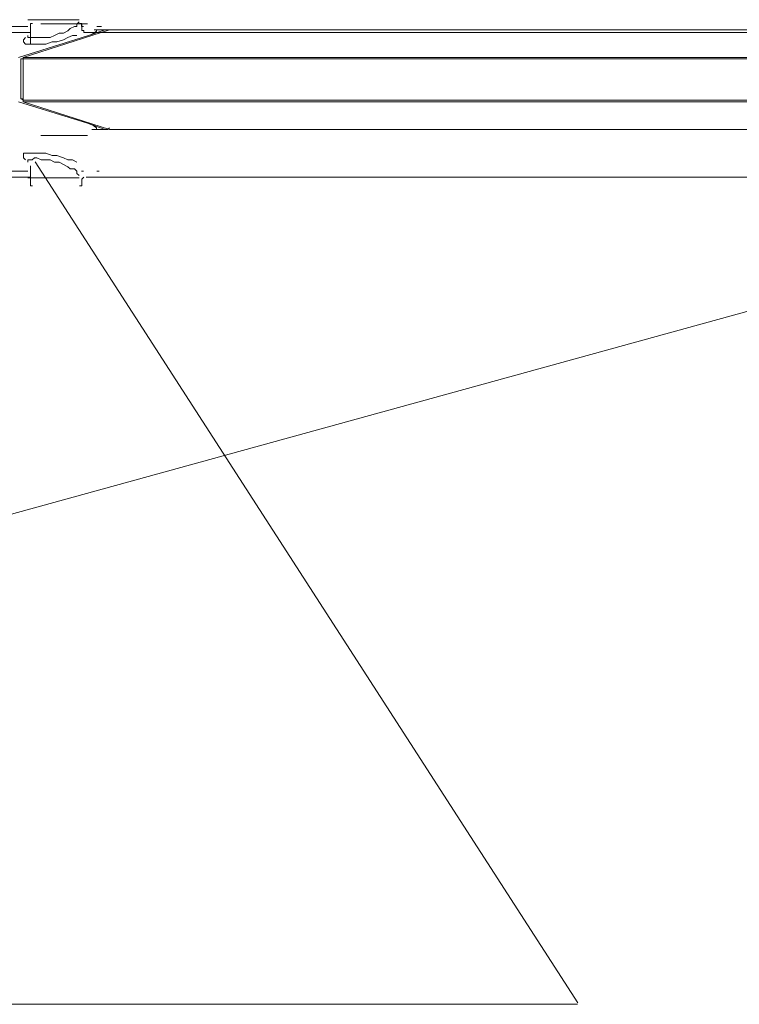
# Model space of a CAD drawing. Extents: x 44 to 177, y -263 to -14.
# Tile 62 of 256: x 97.67 to 103.79, y -189.9 to -181.54. Entities that reach past the tile are written whole.
import ezdxf

# ---------------------------------------------------------------- set-up
doc = ezdxf.new("R2010")
doc.units = 0
doc.header["$MEASUREMENT"] = 0
doc.layers.add('Livello 1', color=7, linetype='Continuous', lineweight=0)

# ---------------------------------------------------------------- blocks, each defined once
blk = doc.blocks.new('Block_0')
at = {"layer": 'Livello 1', "color": 250, "lineweight": 9, "true_color": 0x333333}
for points in [[(97.7422, -181.5923), (97.7422, -181.5923), (97.3452, -181.5923), (97.3452, -181.5923)], [(97.7642, -181.5879), (97.7642, -181.5879), (97.7642, -181.7199), (97.7642, -181.7199)], [(98.2162, -181.5923), (98.2162, -181.5923), (98.1972, -181.5923), (98.1972, -181.5923)], [(98.2002, -181.6069), (98.2002, -181.6069), (98.2002, -181.5879), (98.2002, -181.5879)], [(98.3672, -181.5923), (98.3672, -181.5923), (98.3292, -181.5923), (98.3292, -181.5923)], [(97.7642, -181.6449), (97.7642, -181.6449), (97.3662, -181.6449), (97.3662, -181.6449)], [(98.2486, -181.6732), (98.2486, -181.6732), (97.6636, -181.8552), (97.6636, -181.8552)], [(97.7016, -181.8552), (97.7016, -181.8552), (98.4376, -181.6212), (98.4376, -181.6212)], [(98.2572, -181.6449), (98.2572, -181.6449), (98.2382, -181.6449), (98.2382, -181.6449)], [(98.3996, -181.6212), (98.3996, -181.6212), (98.2486, -181.6732), (98.2486, -181.6732)], [(98.3522, -181.6449), (98.3522, -181.6449), (98.2572, -181.6449), (98.2572, -181.6449)], [(98.3246, -181.6212), (98.3246, -181.6212), (98.3056, -181.6212), (98.3056, -181.6212)], [(98.3996, -181.6212), (98.3996, -181.6212), (98.3246, -181.6212), (98.3246, -181.6212)], [(98.4376, -181.6212), (98.4376, -181.6212), (98.4186, -181.6212), (98.4186, -181.6212)], [(97.7016, -181.8682), (97.7016, -181.8682), (97.6826, -181.8682), (97.6826, -181.8682)], [(97.6826, -181.8682), (97.6826, -181.8682), (97.7016, -181.8682), (97.7016, -181.8682)], [(97.6826, -181.8682), (97.6826, -181.8682), (97.6826, -182.2072), (97.6826, -182.2072)], [(97.7016, -182.2202), (97.7016, -182.2202), (97.7016, -181.8682), (97.7016, -181.8682)], [(97.6636, -182.2332), (97.6636, -182.2332), (98.2486, -182.4152), (98.2486, -182.4152)], [(97.6826, -182.2072), (97.6826, -182.2072), (97.7016, -182.2202), (97.7016, -182.2202)], [(97.6826, -182.2072), (97.6826, -182.2072), (97.7016, -182.2072), (97.7016, -182.2072)], [(98.4376, -182.4672), (98.4376, -182.4672), (97.7016, -182.2332), (97.7016, -182.2332)], [(98.2486, -182.4152), (98.2486, -182.4152), (98.3996, -182.4672), (98.3996, -182.4672)], [(98.2866, -182.4672), (98.2866, -182.4672), (98.3056, -182.4672), (98.3056, -182.4672)], [(98.3056, -182.4672), (98.3056, -182.4672), (98.3246, -182.4672), (98.3246, -182.4672)], [(98.3246, -182.4672), (98.3246, -182.4672), (98.3996, -182.4672), (98.3996, -182.4672)], [(98.4186, -182.4672), (98.4186, -182.4672), (98.4376, -182.4542), (98.4376, -182.4542)], [(108.8043, -182.6491), (108.8043, -182.6491), (82.6053, -189.8681), (82.6053, -189.8681)], [(97.8053, -182.7441), (97.8053, -182.7441), (102.4163, -189.8871), (102.4163, -189.8871)], [(97.3452, -182.8223), (97.3452, -182.8223), (97.7422, -182.8223), (97.7422, -182.8223)], [(97.7642, -182.7959), (97.7642, -182.7959), (97.7642, -182.9289), (97.7642, -182.9289)], [(98.3292, -182.8223), (98.3292, -182.8223), (98.3482, -182.8223), (98.3482, -182.8223)], [(97.3662, -182.8719), (97.3662, -182.8719), (97.7642, -182.8719), (97.7642, -182.8719)], [(98.2002, -182.9289), (98.2002, -182.9289), (98.2002, -182.9099), (98.2002, -182.9099)], [(98.2382, -182.8719), (98.2382, -182.8719), (98.2572, -182.8719), (98.2572, -182.8719)], [(98.2572, -182.8719), (98.2572, -182.8719), (98.3522, -182.8719), (98.3522, -182.8719)]]:
    blk.add_open_spline(points, degree=3, dxfattribs=at)
for points, knots in [([(98.1782, -181.5353), (98.1782, -181.5353), (98.1592, -181.5353), (98.1592, -181.5353), (98.1592, -181.5353), (98.1212, -181.5353), (98.1212, -181.5353), (98.1212, -181.5353), (98.0452, -181.5353), (98.0452, -181.5353), (98.0452, -181.5353), (97.9692, -181.5353), (97.9692, -181.5353), (97.9692, -181.5353), (97.8752, -181.5353), (97.8752, -181.5353), (97.8752, -181.5353), (97.8182, -181.5353), (97.8182, -181.5353), (97.8182, -181.5353), (97.7612, -181.5353), (97.7612, -181.5353), (97.7612, -181.5353), (97.7422, -181.5353), (97.7422, -181.5353)], [0, 0, 0, 0, 1, 1, 1, 2, 2, 2, 3, 3, 3, 4, 4, 4, 5, 5, 5, 6, 6, 6, 7, 7, 7, 8, 8, 8, 8]), ([(97.7422, -181.6683), (97.7422, -181.6683), (97.7422, -181.6683), (97.7422, -181.6683), (97.7422, -181.6683), (97.7422, -181.6863), (97.7422, -181.6863), (97.7422, -181.6863), (97.7612, -181.6863), (97.7612, -181.6863), (97.7612, -181.6863), (97.7802, -181.6863), (97.7802, -181.6863), (97.7802, -181.6863), (97.7992, -181.6863), (97.7992, -181.6863), (97.7992, -181.6863), (97.8182, -181.6863), (97.8182, -181.6863), (97.8182, -181.6863), (97.8562, -181.6863), (97.8562, -181.6863), (97.8562, -181.6863), (97.8942, -181.6863), (97.8942, -181.6863), (97.8942, -181.6863), (97.9322, -181.6863), (97.9322, -181.6863), (97.9322, -181.6863), (97.9692, -181.6683), (97.9692, -181.6683), (97.9692, -181.6683), (98.0072, -181.6493), (98.0072, -181.6493), (98.0072, -181.6493), (98.0452, -181.6493), (98.0452, -181.6493), (98.0452, -181.6493), (98.0832, -181.6303), (98.0832, -181.6303), (98.0832, -181.6303), (98.1022, -181.6113), (98.1022, -181.6113), (98.1022, -181.6113), (98.1402, -181.5923), (98.1402, -181.5923), (98.1402, -181.5923), (98.1592, -181.5923), (98.1592, -181.5923), (98.1592, -181.5923), (98.1592, -181.5733), (98.1592, -181.5733), (98.1592, -181.5733), (98.1782, -181.5543), (98.1782, -181.5543)], [0, 0, 0, 0, 1, 1, 1, 2, 2, 2, 3, 3, 3, 4, 4, 4, 5, 5, 5, 6, 6, 6, 7, 7, 7, 8, 8, 8, 9, 9, 9, 10, 10, 10, 11, 11, 11, 12, 12, 12, 13, 13, 13, 14, 14, 14, 15, 15, 15, 16, 16, 16, 17, 17, 17, 18, 18, 18, 18]), ([(97.7832, -181.5689), (97.7832, -181.5689), (97.7832, -181.5689), (97.7832, -181.5689), (97.7832, -181.5689), (97.7642, -181.5689), (97.7642, -181.5689), (97.7642, -181.5689), (97.7642, -181.5879), (97.7642, -181.5879)], [0, 0, 0, 0, 1, 1, 1, 2, 2, 2, 3, 3, 3, 3]), ([(97.8526, -181.5692), (97.8526, -181.5692), (97.8526, -181.5692), (97.8526, -181.5692), (97.8526, -181.5692), (97.8716, -181.5692), (97.8716, -181.5692), (97.8716, -181.5692), (97.9096, -181.5692), (97.9096, -181.5692), (97.9096, -181.5692), (97.9846, -181.5692), (97.9846, -181.5692), (97.9846, -181.5692), (98.0606, -181.5692), (98.0606, -181.5692), (98.0606, -181.5692), (98.1356, -181.5692), (98.1356, -181.5692), (98.1356, -181.5692), (98.1926, -181.5692), (98.1926, -181.5692), (98.1926, -181.5692), (98.2306, -181.5692), (98.2306, -181.5692), (98.2306, -181.5692), (98.2486, -181.5692), (98.2486, -181.5692)], [0, 0, 0, 0, 1, 1, 1, 2, 2, 2, 3, 3, 3, 4, 4, 4, 5, 5, 5, 6, 6, 6, 7, 7, 7, 8, 8, 8, 9, 9, 9, 9]), ([(98.2002, -181.5879), (98.2002, -181.5879), (98.2002, -181.5689), (98.2002, -181.5689), (98.2002, -181.5689), (98.1812, -181.5689), (98.1812, -181.5689)], [0, 0, 0, 0, 1, 1, 1, 2, 2, 2, 2]), ([(98.1972, -181.5733), (98.1972, -181.5733), (98.1972, -181.5923), (98.1972, -181.5923), (98.1972, -181.5923), (98.2162, -181.5923), (98.2162, -181.5923)], [0, 0, 0, 0, 1, 1, 1, 2, 2, 2, 2]), ([(98.2192, -181.6259), (98.2192, -181.6259), (98.2002, -181.6259), (98.2002, -181.6259), (98.2002, -181.6259), (98.2002, -181.6069), (98.2002, -181.6069)], [0, 0, 0, 0, 1, 1, 1, 2, 2, 2, 2]), ([(98.1592, -181.6683), (98.1592, -181.6683), (98.1212, -181.6683), (98.1212, -181.6683), (98.1212, -181.6683), (98.0832, -181.6863), (98.0832, -181.6863), (98.0832, -181.6863), (98.0452, -181.7053), (98.0452, -181.7053), (98.0452, -181.7053), (97.9882, -181.7243), (97.9882, -181.7243), (97.9882, -181.7243), (97.9502, -181.7243), (97.9502, -181.7243), (97.9502, -181.7243), (97.8942, -181.7433), (97.8942, -181.7433), (97.8942, -181.7433), (97.8562, -181.7433), (97.8562, -181.7433), (97.8562, -181.7433), (97.8182, -181.7433), (97.8182, -181.7433), (97.8182, -181.7433), (97.7802, -181.7433), (97.7802, -181.7433), (97.7802, -181.7433), (97.7422, -181.7433), (97.7422, -181.7433), (97.7422, -181.7433), (97.7232, -181.7433), (97.7232, -181.7433), (97.7232, -181.7433), (97.7042, -181.7243), (97.7042, -181.7243), (97.7042, -181.7243), (97.7042, -181.7053), (97.7042, -181.7053), (97.7042, -181.7053), (97.7232, -181.6863), (97.7232, -181.6863)], [0, 0, 0, 0, 1, 1, 1, 2, 2, 2, 3, 3, 3, 4, 4, 4, 5, 5, 5, 6, 6, 6, 7, 7, 7, 8, 8, 8, 9, 9, 9, 10, 10, 10, 11, 11, 11, 12, 12, 12, 13, 13, 13, 14, 14, 14, 14]), ([(98.2192, -181.6449), (98.2192, -181.6449), (98.2192, -181.6449), (98.2192, -181.6449), (98.2192, -181.6449), (98.2192, -181.6259), (98.2192, -181.6259)], [0, 0, 0, 0, 1, 1, 1, 2, 2, 2, 2]), ([(98.2382, -181.6449), (98.2382, -181.6449), (98.2382, -181.6449), (98.2382, -181.6449), (98.2382, -181.6449), (98.2192, -181.6449), (98.2192, -181.6449)], [0, 0, 0, 0, 1, 1, 1, 2, 2, 2, 2]), ([(98.3246, -181.6212), (98.3246, -181.6212), (98.3246, -181.6212), (98.3246, -181.6212), (98.3246, -181.6212), (98.3246, -181.6342), (98.3246, -181.6342), (98.3246, -181.6342), (98.3056, -181.6472), (98.3056, -181.6472), (98.3056, -181.6472), (98.2866, -181.6602), (98.2866, -181.6602), (98.2866, -181.6602), (98.2486, -181.6732), (98.2486, -181.6732)], [0, 0, 0, 0, 1, 1, 1, 2, 2, 2, 3, 3, 3, 4, 4, 4, 5, 5, 5, 5]), ([(108.7572, -181.6449), (108.7572, -181.6449), (107.8102, -181.6449), (107.8102, -181.6449), (107.8102, -181.6449), (106.8622, -181.6449), (106.8622, -181.6449), (106.8622, -181.6449), (105.9332, -181.6449), (105.9332, -181.6449), (105.9332, -181.6449), (105.0432, -181.6449), (105.0432, -181.6449), (105.0432, -181.6449), (104.1332, -181.6449), (104.1332, -181.6449), (104.1332, -181.6449), (103.2612, -181.6449), (103.2612, -181.6449), (103.2612, -181.6449), (102.4082, -181.6449), (102.4082, -181.6449), (102.4082, -181.6449), (101.5742, -181.6449), (101.5742, -181.6449), (101.5742, -181.6449), (100.7592, -181.6449), (100.7592, -181.6449), (100.7592, -181.6449), (99.9822, -181.6449), (99.9822, -181.6449), (99.9822, -181.6449), (99.2052, -181.6449), (99.2052, -181.6449), (99.2052, -181.6449), (98.4662, -181.6449), (98.4662, -181.6449), (98.4662, -181.6449), (98.3522, -181.6449), (98.3522, -181.6449)], [0, 0, 0, 0, 1, 1, 1, 2, 2, 2, 3, 3, 3, 4, 4, 4, 5, 5, 5, 6, 6, 6, 7, 7, 7, 8, 8, 8, 9, 9, 9, 10, 10, 10, 11, 11, 11, 12, 12, 12, 13, 13, 13, 13]), ([(98.4186, -181.6212), (98.4186, -181.6212), (98.4186, -181.6212), (98.4186, -181.6212), (98.4186, -181.6212), (98.3996, -181.6212), (98.3996, -181.6212)], [0, 0, 0, 0, 1, 1, 1, 2, 2, 2, 2]), ([(133.6286, -181.6212), (133.6286, -181.6212), (132.8926, -181.6212), (132.8926, -181.6212), (132.8926, -181.6212), (132.1376, -181.6212), (132.1376, -181.6212), (132.1376, -181.6212), (131.3446, -181.6212), (131.3446, -181.6212), (131.3446, -181.6212), (130.5326, -181.6212), (130.5326, -181.6212), (130.5326, -181.6212), (129.7206, -181.6212), (129.7206, -181.6212), (129.7206, -181.6212), (128.8526, -181.6212), (128.8526, -181.6212), (128.8526, -181.6212), (127.9836, -181.6212), (127.9836, -181.6212), (127.9836, -181.6212), (127.0966, -181.6212), (127.0966, -181.6212), (127.0966, -181.6212), (126.1906, -181.6212), (126.1906, -181.6212), (126.1906, -181.6212), (125.2846, -181.6212), (125.2846, -181.6212), (125.2846, -181.6212), (124.3406, -181.6212), (124.3406, -181.6212), (124.3406, -181.6212), (123.3966, -181.6212), (123.3966, -181.6212), (123.3966, -181.6212), (122.4336, -181.6212), (122.4336, -181.6212), (122.4336, -181.6212), (121.4706, -181.6212), (121.4706, -181.6212), (121.4706, -181.6212), (120.4886, -181.6212), (120.4886, -181.6212), (120.4886, -181.6212), (119.5066, -181.6212), (119.5066, -181.6212), (119.5066, -181.6212), (118.5256, -181.6212), (118.5256, -181.6212), (118.5256, -181.6212), (117.5246, -181.6212), (117.5246, -181.6212), (117.5246, -181.6212), (116.5426, -181.6212), (116.5426, -181.6212), (116.5426, -181.6212), (115.5426, -181.6212), (115.5426, -181.6212), (115.5426, -181.6212), (114.5416, -181.6212), (114.5416, -181.6212), (114.5416, -181.6212), (113.5606, -181.6212), (113.5606, -181.6212), (113.5606, -181.6212), (112.5596, -181.6212), (112.5596, -181.6212), (112.5596, -181.6212), (111.5776, -181.6212), (111.5776, -181.6212), (111.5776, -181.6212), (110.6146, -181.6212), (110.6146, -181.6212), (110.6146, -181.6212), (109.6336, -181.6212), (109.6336, -181.6212), (109.6336, -181.6212), (108.6896, -181.6212), (108.6896, -181.6212), (108.6896, -181.6212), (107.7266, -181.6212), (107.7266, -181.6212), (107.7266, -181.6212), (106.8016, -181.6212), (106.8016, -181.6212), (106.8016, -181.6212), (105.8766, -181.6212), (105.8766, -181.6212), (105.8766, -181.6212), (104.9696, -181.6212), (104.9696, -181.6212), (104.9696, -181.6212), (104.0826, -181.6212), (104.0826, -181.6212), (104.0826, -181.6212), (103.2146, -181.6212), (103.2146, -181.6212), (103.2146, -181.6212), (102.3646, -181.6212), (102.3646, -181.6212), (102.3646, -181.6212), (101.5336, -181.6212), (101.5336, -181.6212), (101.5336, -181.6212), (100.7226, -181.6212), (100.7226, -181.6212), (100.7226, -181.6212), (99.9486, -181.6212), (99.9486, -181.6212), (99.9486, -181.6212), (99.1746, -181.6212), (99.1746, -181.6212), (99.1746, -181.6212), (98.4376, -181.6212), (98.4376, -181.6212)], [0, 0, 0, 0, 1, 1, 1, 2, 2, 2, 3, 3, 3, 4, 4, 4, 5, 5, 5, 6, 6, 6, 7, 7, 7, 8, 8, 8, 9, 9, 9, 10, 10, 10, 11, 11, 11, 12, 12, 12, 13, 13, 13, 14, 14, 14, 15, 15, 15, 16, 16, 16, 17, 17, 17, 18, 18, 18, 19, 19, 19, 20, 20, 20, 21, 21, 21, 22, 22, 22, 23, 23, 23, 24, 24, 24, 25, 25, 25, 26, 26, 26, 27, 27, 27, 28, 28, 28, 29, 29, 29, 30, 30, 30, 31, 31, 31, 32, 32, 32, 33, 33, 33, 34, 34, 34, 35, 35, 35, 36, 36, 36, 37, 37, 37, 38, 38, 38, 39, 39, 39, 39]), ([(98.4566, -181.6212), (98.4566, -181.6212), (99.1926, -181.6212), (99.1926, -181.6212), (99.1926, -181.6212), (99.9486, -181.6212), (99.9486, -181.6212), (99.9486, -181.6212), (100.7406, -181.6212), (100.7406, -181.6212), (100.7406, -181.6212), (101.5336, -181.6212), (101.5336, -181.6212), (101.5336, -181.6212), (102.3646, -181.6212), (102.3646, -181.6212), (102.3646, -181.6212), (103.2146, -181.6212), (103.2146, -181.6212), (103.2146, -181.6212), (104.0826, -181.6212), (104.0826, -181.6212), (104.0826, -181.6212), (104.9696, -181.6212), (104.9696, -181.6212), (104.9696, -181.6212), (105.8766, -181.6212), (105.8766, -181.6212), (105.8766, -181.6212), (106.8016, -181.6212), (106.8016, -181.6212), (106.8016, -181.6212), (107.7456, -181.6212), (107.7456, -181.6212), (107.7456, -181.6212), (108.6896, -181.6212), (108.6896, -181.6212), (108.6896, -181.6212), (109.6336, -181.6212), (109.6336, -181.6212), (109.6336, -181.6212), (110.6146, -181.6212), (110.6146, -181.6212), (110.6146, -181.6212), (111.5776, -181.6212), (111.5776, -181.6212), (111.5776, -181.6212), (112.5596, -181.6212), (112.5596, -181.6212), (112.5596, -181.6212), (113.5606, -181.6212), (113.5606, -181.6212), (113.5606, -181.6212), (114.5416, -181.6212), (114.5416, -181.6212), (114.5416, -181.6212), (115.5426, -181.6212), (115.5426, -181.6212), (115.5426, -181.6212), (116.5426, -181.6212), (116.5426, -181.6212), (116.5426, -181.6212), (117.5246, -181.6212), (117.5246, -181.6212), (117.5246, -181.6212), (118.5256, -181.6212), (118.5256, -181.6212), (118.5256, -181.6212), (119.5066, -181.6212), (119.5066, -181.6212), (119.5066, -181.6212), (120.4886, -181.6212), (120.4886, -181.6212), (120.4886, -181.6212), (121.4706, -181.6212), (121.4706, -181.6212), (121.4706, -181.6212), (122.4336, -181.6212), (122.4336, -181.6212), (122.4336, -181.6212), (123.3966, -181.6212), (123.3966, -181.6212), (123.3966, -181.6212), (124.3406, -181.6212), (124.3406, -181.6212), (124.3406, -181.6212), (125.2656, -181.6212), (125.2656, -181.6212), (125.2656, -181.6212), (126.1906, -181.6212), (126.1906, -181.6212), (126.1906, -181.6212), (127.0966, -181.6212), (127.0966, -181.6212), (127.0966, -181.6212), (127.9836, -181.6212), (127.9836, -181.6212), (127.9836, -181.6212), (128.8526, -181.6212), (128.8526, -181.6212), (128.8526, -181.6212), (129.7016, -181.6212), (129.7016, -181.6212), (129.7016, -181.6212), (130.5326, -181.6212), (130.5326, -181.6212), (130.5326, -181.6212), (131.3446, -181.6212), (131.3446, -181.6212), (131.3446, -181.6212), (132.1186, -181.6212), (132.1186, -181.6212), (132.1186, -181.6212), (132.8926, -181.6212), (132.8926, -181.6212), (132.8926, -181.6212), (133.6286, -181.6212), (133.6286, -181.6212)], [0, 0, 0, 0, 1, 1, 1, 2, 2, 2, 3, 3, 3, 4, 4, 4, 5, 5, 5, 6, 6, 6, 7, 7, 7, 8, 8, 8, 9, 9, 9, 10, 10, 10, 11, 11, 11, 12, 12, 12, 13, 13, 13, 14, 14, 14, 15, 15, 15, 16, 16, 16, 17, 17, 17, 18, 18, 18, 19, 19, 19, 20, 20, 20, 21, 21, 21, 22, 22, 22, 23, 23, 23, 24, 24, 24, 25, 25, 25, 26, 26, 26, 27, 27, 27, 28, 28, 28, 29, 29, 29, 30, 30, 30, 31, 31, 31, 32, 32, 32, 33, 33, 33, 34, 34, 34, 35, 35, 35, 36, 36, 36, 37, 37, 37, 38, 38, 38, 39, 39, 39, 39]), ([(97.7642, -181.7199), (97.7642, -181.7199), (97.7642, -181.7199), (97.7642, -181.7199), (97.7642, -181.7199), (97.7642, -181.7389), (97.7642, -181.7389)], [0, 0, 0, 0, 1, 1, 1, 2, 2, 2, 2]), ([(97.7016, -181.8552), (97.7016, -181.8552), (98.4566, -181.8552), (98.4566, -181.8552), (98.4566, -181.8552), (99.2116, -181.8552), (99.2116, -181.8552), (99.2116, -181.8552), (100.0236, -181.8552), (100.0236, -181.8552), (100.0236, -181.8552), (100.8356, -181.8552), (100.8356, -181.8552), (100.8356, -181.8552), (101.6846, -181.8552), (101.6846, -181.8552), (101.6846, -181.8552), (102.5346, -181.8552), (102.5346, -181.8552), (102.5346, -181.8552), (103.4216, -181.8552), (103.4216, -181.8552), (103.4216, -181.8552), (104.3286, -181.8552), (104.3286, -181.8552), (104.3286, -181.8552), (105.2346, -181.8552), (105.2346, -181.8552), (105.2346, -181.8552), (106.1596, -181.8552), (106.1596, -181.8552), (106.1596, -181.8552), (107.1226, -181.8552), (107.1226, -181.8552), (107.1226, -181.8552), (108.0666, -181.8552), (108.0666, -181.8552), (108.0666, -181.8552), (109.0476, -181.8552), (109.0476, -181.8552), (109.0476, -181.8552), (110.0296, -181.8552), (110.0296, -181.8552), (110.0296, -181.8552), (111.0116, -181.8552), (111.0116, -181.8552), (111.0116, -181.8552), (112.0116, -181.8552), (112.0116, -181.8552), (112.0116, -181.8552), (113.0126, -181.8552), (113.0126, -181.8552), (113.0126, -181.8552), (114.0136, -181.8552), (114.0136, -181.8552), (114.0136, -181.8552), (115.0326, -181.8552), (115.0326, -181.8552), (115.0326, -181.8552), (116.0336, -181.8552), (116.0336, -181.8552), (116.0336, -181.8552), (117.0526, -181.8552), (117.0526, -181.8552), (117.0526, -181.8552), (118.0536, -181.8552), (118.0536, -181.8552), (118.0536, -181.8552), (119.0726, -181.8552), (119.0726, -181.8552), (119.0726, -181.8552), (120.0736, -181.8552), (120.0736, -181.8552), (120.0736, -181.8552), (121.0556, -181.8552), (121.0556, -181.8552), (121.0556, -181.8552), (122.0556, -181.8552), (122.0556, -181.8552), (122.0556, -181.8552), (123.0376, -181.8552), (123.0376, -181.8552), (123.0376, -181.8552), (124.0006, -181.8552), (124.0006, -181.8552), (124.0006, -181.8552), (124.9636, -181.8552), (124.9636, -181.8552), (124.9636, -181.8552), (125.9076, -181.8552), (125.9076, -181.8552), (125.9076, -181.8552), (126.8326, -181.8552), (126.8326, -181.8552), (126.8326, -181.8552), (127.7576, -181.8552), (127.7576, -181.8552), (127.7576, -181.8552), (128.6636, -181.8552), (128.6636, -181.8552), (128.6636, -181.8552), (129.5316, -181.8552), (129.5316, -181.8552), (129.5316, -181.8552), (130.4006, -181.8552), (130.4006, -181.8552), (130.4006, -181.8552), (131.2316, -181.8552), (131.2316, -181.8552), (131.2316, -181.8552), (132.0616, -181.8552), (132.0616, -181.8552), (132.0616, -181.8552), (132.8546, -181.8552), (132.8546, -181.8552), (132.8546, -181.8552), (133.6286, -181.8552), (133.6286, -181.8552), (133.6286, -181.8552), (134.3656, -181.8552), (134.3656, -181.8552)], [0, 0, 0, 0, 1, 1, 1, 2, 2, 2, 3, 3, 3, 4, 4, 4, 5, 5, 5, 6, 6, 6, 7, 7, 7, 8, 8, 8, 9, 9, 9, 10, 10, 10, 11, 11, 11, 12, 12, 12, 13, 13, 13, 14, 14, 14, 15, 15, 15, 16, 16, 16, 17, 17, 17, 18, 18, 18, 19, 19, 19, 20, 20, 20, 21, 21, 21, 22, 22, 22, 23, 23, 23, 24, 24, 24, 25, 25, 25, 26, 26, 26, 27, 27, 27, 28, 28, 28, 29, 29, 29, 30, 30, 30, 31, 31, 31, 32, 32, 32, 33, 33, 33, 34, 34, 34, 35, 35, 35, 36, 36, 36, 37, 37, 37, 38, 38, 38, 39, 39, 39, 40, 40, 40, 40]), ([(97.7016, -181.8682), (97.7016, -181.8682), (97.7016, -181.8682), (97.7016, -181.8682), (97.7016, -181.8682), (97.7016, -181.8552), (97.7016, -181.8552)], [0, 0, 0, 0, 1, 1, 1, 2, 2, 2, 2]), ([(134.3836, -181.8682), (134.3836, -181.8682), (133.6286, -181.8682), (133.6286, -181.8682), (133.6286, -181.8682), (132.8546, -181.8682), (132.8546, -181.8682), (132.8546, -181.8682), (132.0616, -181.8682), (132.0616, -181.8682), (132.0616, -181.8682), (131.2496, -181.8682), (131.2496, -181.8682), (131.2496, -181.8682), (130.4006, -181.8682), (130.4006, -181.8682), (130.4006, -181.8682), (129.5506, -181.8682), (129.5506, -181.8682), (129.5506, -181.8682), (128.6636, -181.8682), (128.6636, -181.8682), (128.6636, -181.8682), (127.7576, -181.8682), (127.7576, -181.8682), (127.7576, -181.8682), (126.8516, -181.8682), (126.8516, -181.8682), (126.8516, -181.8682), (125.9076, -181.8682), (125.9076, -181.8682), (125.9076, -181.8682), (124.9636, -181.8682), (124.9636, -181.8682), (124.9636, -181.8682), (124.0006, -181.8682), (124.0006, -181.8682), (124.0006, -181.8682), (123.0376, -181.8682), (123.0376, -181.8682), (123.0376, -181.8682), (122.0556, -181.8682), (122.0556, -181.8682), (122.0556, -181.8682), (121.0736, -181.8682), (121.0736, -181.8682), (121.0736, -181.8682), (120.0736, -181.8682), (120.0736, -181.8682), (120.0736, -181.8682), (119.0726, -181.8682), (119.0726, -181.8682), (119.0726, -181.8682), (118.0536, -181.8682), (118.0536, -181.8682), (118.0536, -181.8682), (117.0526, -181.8682), (117.0526, -181.8682), (117.0526, -181.8682), (116.0336, -181.8682), (116.0336, -181.8682), (116.0336, -181.8682), (115.0326, -181.8682), (115.0326, -181.8682), (115.0326, -181.8682), (114.0136, -181.8682), (114.0136, -181.8682), (114.0136, -181.8682), (113.0126, -181.8682), (113.0126, -181.8682), (113.0126, -181.8682), (112.0116, -181.8682), (112.0116, -181.8682), (112.0116, -181.8682), (111.0116, -181.8682), (111.0116, -181.8682), (111.0116, -181.8682), (110.0106, -181.8682), (110.0106, -181.8682), (110.0106, -181.8682), (109.0476, -181.8682), (109.0476, -181.8682), (109.0476, -181.8682), (108.0666, -181.8682), (108.0666, -181.8682), (108.0666, -181.8682), (107.1036, -181.8682), (107.1036, -181.8682), (107.1036, -181.8682), (106.1596, -181.8682), (106.1596, -181.8682), (106.1596, -181.8682), (105.2346, -181.8682), (105.2346, -181.8682), (105.2346, -181.8682), (104.3096, -181.8682), (104.3096, -181.8682), (104.3096, -181.8682), (103.4216, -181.8682), (103.4216, -181.8682), (103.4216, -181.8682), (102.5346, -181.8682), (102.5346, -181.8682), (102.5346, -181.8682), (101.6666, -181.8682), (101.6666, -181.8682), (101.6666, -181.8682), (100.8356, -181.8682), (100.8356, -181.8682), (100.8356, -181.8682), (100.0046, -181.8682), (100.0046, -181.8682), (100.0046, -181.8682), (99.2116, -181.8682), (99.2116, -181.8682), (99.2116, -181.8682), (98.4376, -181.8682), (98.4376, -181.8682), (98.4376, -181.8682), (97.7016, -181.8682), (97.7016, -181.8682)], [0, 0, 0, 0, 1, 1, 1, 2, 2, 2, 3, 3, 3, 4, 4, 4, 5, 5, 5, 6, 6, 6, 7, 7, 7, 8, 8, 8, 9, 9, 9, 10, 10, 10, 11, 11, 11, 12, 12, 12, 13, 13, 13, 14, 14, 14, 15, 15, 15, 16, 16, 16, 17, 17, 17, 18, 18, 18, 19, 19, 19, 20, 20, 20, 21, 21, 21, 22, 22, 22, 23, 23, 23, 24, 24, 24, 25, 25, 25, 26, 26, 26, 27, 27, 27, 28, 28, 28, 29, 29, 29, 30, 30, 30, 31, 31, 31, 32, 32, 32, 33, 33, 33, 34, 34, 34, 35, 35, 35, 36, 36, 36, 37, 37, 37, 38, 38, 38, 39, 39, 39, 40, 40, 40, 40]), ([(97.7016, -182.2332), (97.7016, -182.2332), (97.7016, -182.2332), (97.7016, -182.2332), (97.7016, -182.2332), (97.7016, -182.2202), (97.7016, -182.2202)], [0, 0, 0, 0, 1, 1, 1, 2, 2, 2, 2]), ([(97.7016, -182.2202), (97.7016, -182.2202), (98.4376, -182.2202), (98.4376, -182.2202), (98.4376, -182.2202), (99.2116, -182.2202), (99.2116, -182.2202), (99.2116, -182.2202), (100.0046, -182.2202), (100.0046, -182.2202), (100.0046, -182.2202), (100.8356, -182.2202), (100.8356, -182.2202), (100.8356, -182.2202), (101.6666, -182.2202), (101.6666, -182.2202), (101.6666, -182.2202), (102.5346, -182.2202), (102.5346, -182.2202), (102.5346, -182.2202), (103.4216, -182.2202), (103.4216, -182.2202), (103.4216, -182.2202), (104.3096, -182.2202), (104.3096, -182.2202), (104.3096, -182.2202), (105.2346, -182.2202), (105.2346, -182.2202), (105.2346, -182.2202), (106.1596, -182.2202), (106.1596, -182.2202), (106.1596, -182.2202), (107.1036, -182.2202), (107.1036, -182.2202), (107.1036, -182.2202), (108.0666, -182.2202), (108.0666, -182.2202), (108.0666, -182.2202), (109.0476, -182.2202), (109.0476, -182.2202), (109.0476, -182.2202), (110.0106, -182.2202), (110.0106, -182.2202), (110.0106, -182.2202), (111.0116, -182.2202), (111.0116, -182.2202), (111.0116, -182.2202), (112.0116, -182.2202), (112.0116, -182.2202), (112.0116, -182.2202), (113.0126, -182.2202), (113.0126, -182.2202), (113.0126, -182.2202), (114.0136, -182.2202), (114.0136, -182.2202), (114.0136, -182.2202), (115.0326, -182.2202), (115.0326, -182.2202), (115.0326, -182.2202), (116.0336, -182.2202), (116.0336, -182.2202), (116.0336, -182.2202), (117.0526, -182.2202), (117.0526, -182.2202), (117.0526, -182.2202), (118.0536, -182.2202), (118.0536, -182.2202), (118.0536, -182.2202), (119.0726, -182.2202), (119.0726, -182.2202), (119.0726, -182.2202), (120.0736, -182.2202), (120.0736, -182.2202), (120.0736, -182.2202), (121.0736, -182.2202), (121.0736, -182.2202), (121.0736, -182.2202), (122.0556, -182.2202), (122.0556, -182.2202), (122.0556, -182.2202), (123.0376, -182.2202), (123.0376, -182.2202), (123.0376, -182.2202), (124.0006, -182.2202), (124.0006, -182.2202), (124.0006, -182.2202), (124.9636, -182.2202), (124.9636, -182.2202), (124.9636, -182.2202), (125.9076, -182.2202), (125.9076, -182.2202), (125.9076, -182.2202), (126.8516, -182.2202), (126.8516, -182.2202), (126.8516, -182.2202), (127.7576, -182.2202), (127.7576, -182.2202), (127.7576, -182.2202), (128.6636, -182.2202), (128.6636, -182.2202), (128.6636, -182.2202), (129.5506, -182.2202), (129.5506, -182.2202), (129.5506, -182.2202), (130.4006, -182.2202), (130.4006, -182.2202), (130.4006, -182.2202), (131.2496, -182.2202), (131.2496, -182.2202), (131.2496, -182.2202), (132.0616, -182.2202), (132.0616, -182.2202), (132.0616, -182.2202), (132.8546, -182.2202), (132.8546, -182.2202), (132.8546, -182.2202), (133.6286, -182.2202), (133.6286, -182.2202), (133.6286, -182.2202), (134.3836, -182.2202), (134.3836, -182.2202)], [0, 0, 0, 0, 1, 1, 1, 2, 2, 2, 3, 3, 3, 4, 4, 4, 5, 5, 5, 6, 6, 6, 7, 7, 7, 8, 8, 8, 9, 9, 9, 10, 10, 10, 11, 11, 11, 12, 12, 12, 13, 13, 13, 14, 14, 14, 15, 15, 15, 16, 16, 16, 17, 17, 17, 18, 18, 18, 19, 19, 19, 20, 20, 20, 21, 21, 21, 22, 22, 22, 23, 23, 23, 24, 24, 24, 25, 25, 25, 26, 26, 26, 27, 27, 27, 28, 28, 28, 29, 29, 29, 30, 30, 30, 31, 31, 31, 32, 32, 32, 33, 33, 33, 34, 34, 34, 35, 35, 35, 36, 36, 36, 37, 37, 37, 38, 38, 38, 39, 39, 39, 40, 40, 40, 40]), ([(134.3656, -182.2332), (134.3656, -182.2332), (133.6286, -182.2332), (133.6286, -182.2332), (133.6286, -182.2332), (132.8546, -182.2332), (132.8546, -182.2332), (132.8546, -182.2332), (132.0616, -182.2332), (132.0616, -182.2332), (132.0616, -182.2332), (131.2316, -182.2332), (131.2316, -182.2332), (131.2316, -182.2332), (130.4006, -182.2332), (130.4006, -182.2332), (130.4006, -182.2332), (129.5316, -182.2332), (129.5316, -182.2332), (129.5316, -182.2332), (128.6636, -182.2332), (128.6636, -182.2332), (128.6636, -182.2332), (127.7576, -182.2332), (127.7576, -182.2332), (127.7576, -182.2332), (126.8326, -182.2332), (126.8326, -182.2332), (126.8326, -182.2332), (125.9076, -182.2332), (125.9076, -182.2332), (125.9076, -182.2332), (124.9636, -182.2332), (124.9636, -182.2332), (124.9636, -182.2332), (124.0006, -182.2332), (124.0006, -182.2332), (124.0006, -182.2332), (123.0376, -182.2332), (123.0376, -182.2332), (123.0376, -182.2332), (122.0556, -182.2332), (122.0556, -182.2332), (122.0556, -182.2332), (121.0556, -182.2332), (121.0556, -182.2332), (121.0556, -182.2332), (120.0736, -182.2332), (120.0736, -182.2332), (120.0736, -182.2332), (119.0726, -182.2332), (119.0726, -182.2332), (119.0726, -182.2332), (118.0536, -182.2332), (118.0536, -182.2332), (118.0536, -182.2332), (117.0526, -182.2332), (117.0526, -182.2332), (117.0526, -182.2332), (116.0336, -182.2332), (116.0336, -182.2332), (116.0336, -182.2332), (115.0326, -182.2332), (115.0326, -182.2332), (115.0326, -182.2332), (114.0136, -182.2332), (114.0136, -182.2332), (114.0136, -182.2332), (113.0126, -182.2332), (113.0126, -182.2332), (113.0126, -182.2332), (112.0116, -182.2332), (112.0116, -182.2332), (112.0116, -182.2332), (111.0116, -182.2332), (111.0116, -182.2332), (111.0116, -182.2332), (110.0296, -182.2332), (110.0296, -182.2332), (110.0296, -182.2332), (109.0476, -182.2332), (109.0476, -182.2332), (109.0476, -182.2332), (108.0666, -182.2332), (108.0666, -182.2332), (108.0666, -182.2332), (107.1226, -182.2332), (107.1226, -182.2332), (107.1226, -182.2332), (106.1596, -182.2332), (106.1596, -182.2332), (106.1596, -182.2332), (105.2346, -182.2332), (105.2346, -182.2332), (105.2346, -182.2332), (104.3286, -182.2332), (104.3286, -182.2332), (104.3286, -182.2332), (103.4216, -182.2332), (103.4216, -182.2332), (103.4216, -182.2332), (102.5346, -182.2332), (102.5346, -182.2332), (102.5346, -182.2332), (101.6846, -182.2332), (101.6846, -182.2332), (101.6846, -182.2332), (100.8356, -182.2332), (100.8356, -182.2332), (100.8356, -182.2332), (100.0236, -182.2332), (100.0236, -182.2332), (100.0236, -182.2332), (99.2116, -182.2332), (99.2116, -182.2332), (99.2116, -182.2332), (98.4566, -182.2332), (98.4566, -182.2332), (98.4566, -182.2332), (97.7016, -182.2332), (97.7016, -182.2332)], [0, 0, 0, 0, 1, 1, 1, 2, 2, 2, 3, 3, 3, 4, 4, 4, 5, 5, 5, 6, 6, 6, 7, 7, 7, 8, 8, 8, 9, 9, 9, 10, 10, 10, 11, 11, 11, 12, 12, 12, 13, 13, 13, 14, 14, 14, 15, 15, 15, 16, 16, 16, 17, 17, 17, 18, 18, 18, 19, 19, 19, 20, 20, 20, 21, 21, 21, 22, 22, 22, 23, 23, 23, 24, 24, 24, 25, 25, 25, 26, 26, 26, 27, 27, 27, 28, 28, 28, 29, 29, 29, 30, 30, 30, 31, 31, 31, 32, 32, 32, 33, 33, 33, 34, 34, 34, 35, 35, 35, 36, 36, 36, 37, 37, 37, 38, 38, 38, 39, 39, 39, 40, 40, 40, 40]), ([(98.2486, -182.4152), (98.2486, -182.4152), (98.2866, -182.4282), (98.2866, -182.4282), (98.2866, -182.4282), (98.3056, -182.4412), (98.3056, -182.4412), (98.3056, -182.4412), (98.3246, -182.4542), (98.3246, -182.4542), (98.3246, -182.4542), (98.3246, -182.4672), (98.3246, -182.4672)], [0, 0, 0, 0, 1, 1, 1, 2, 2, 2, 3, 3, 3, 4, 4, 4, 4]), ([(98.2486, -182.5192), (98.2486, -182.5192), (98.2306, -182.5192), (98.2306, -182.5192), (98.2306, -182.5192), (98.1926, -182.5192), (98.1926, -182.5192), (98.1926, -182.5192), (98.1356, -182.5192), (98.1356, -182.5192), (98.1356, -182.5192), (98.0606, -182.5192), (98.0606, -182.5192), (98.0606, -182.5192), (97.9846, -182.5192), (97.9846, -182.5192), (97.9846, -182.5192), (97.9096, -182.5192), (97.9096, -182.5192), (97.9096, -182.5192), (97.8716, -182.5192), (97.8716, -182.5192), (97.8716, -182.5192), (97.8526, -182.5192), (97.8526, -182.5192)], [0, 0, 0, 0, 1, 1, 1, 2, 2, 2, 3, 3, 3, 4, 4, 4, 5, 5, 5, 6, 6, 6, 7, 7, 7, 8, 8, 8, 8]), ([(98.3996, -182.4672), (98.3996, -182.4672), (98.3996, -182.4672), (98.3996, -182.4672), (98.3996, -182.4672), (98.4186, -182.4672), (98.4186, -182.4672)], [0, 0, 0, 0, 1, 1, 1, 2, 2, 2, 2]), ([(98.4376, -182.4672), (98.4376, -182.4672), (99.1746, -182.4672), (99.1746, -182.4672), (99.1746, -182.4672), (99.9486, -182.4672), (99.9486, -182.4672), (99.9486, -182.4672), (100.7226, -182.4672), (100.7226, -182.4672), (100.7226, -182.4672), (101.5336, -182.4672), (101.5336, -182.4672), (101.5336, -182.4672), (102.3646, -182.4672), (102.3646, -182.4672), (102.3646, -182.4672), (103.2146, -182.4672), (103.2146, -182.4672), (103.2146, -182.4672), (104.0826, -182.4672), (104.0826, -182.4672), (104.0826, -182.4672), (104.9696, -182.4672), (104.9696, -182.4672), (104.9696, -182.4672), (105.8766, -182.4672), (105.8766, -182.4672), (105.8766, -182.4672), (106.8016, -182.4672), (106.8016, -182.4672), (106.8016, -182.4672), (107.7266, -182.4672), (107.7266, -182.4672), (107.7266, -182.4672), (108.6896, -182.4672), (108.6896, -182.4672), (108.6896, -182.4672), (109.6336, -182.4672), (109.6336, -182.4672), (109.6336, -182.4672), (110.6146, -182.4672), (110.6146, -182.4672), (110.6146, -182.4672), (111.5776, -182.4672), (111.5776, -182.4672), (111.5776, -182.4672), (112.5596, -182.4672), (112.5596, -182.4672), (112.5596, -182.4672), (113.5606, -182.4672), (113.5606, -182.4672), (113.5606, -182.4672), (114.5416, -182.4672), (114.5416, -182.4672), (114.5416, -182.4672), (115.5426, -182.4672), (115.5426, -182.4672), (115.5426, -182.4672), (116.5426, -182.4672), (116.5426, -182.4672), (116.5426, -182.4672), (117.5246, -182.4672), (117.5246, -182.4672), (117.5246, -182.4672), (118.5256, -182.4672), (118.5256, -182.4672), (118.5256, -182.4672), (119.5066, -182.4672), (119.5066, -182.4672), (119.5066, -182.4672), (120.4886, -182.4672), (120.4886, -182.4672), (120.4886, -182.4672), (121.4706, -182.4672), (121.4706, -182.4672), (121.4706, -182.4672), (122.4336, -182.4672), (122.4336, -182.4672), (122.4336, -182.4672), (123.3966, -182.4672), (123.3966, -182.4672), (123.3966, -182.4672), (124.3406, -182.4672), (124.3406, -182.4672), (124.3406, -182.4672), (125.2846, -182.4672), (125.2846, -182.4672), (125.2846, -182.4672), (126.1906, -182.4672), (126.1906, -182.4672), (126.1906, -182.4672), (127.0966, -182.4672), (127.0966, -182.4672), (127.0966, -182.4672), (127.9836, -182.4672), (127.9836, -182.4672), (127.9836, -182.4672), (128.8526, -182.4672), (128.8526, -182.4672), (128.8526, -182.4672), (129.7206, -182.4672), (129.7206, -182.4672), (129.7206, -182.4672), (130.5326, -182.4672), (130.5326, -182.4672), (130.5326, -182.4672), (131.3446, -182.4672), (131.3446, -182.4672), (131.3446, -182.4672), (132.1376, -182.4672), (132.1376, -182.4672), (132.1376, -182.4672), (132.8926, -182.4672), (132.8926, -182.4672), (132.8926, -182.4672), (133.6286, -182.4672), (133.6286, -182.4672)], [0, 0, 0, 0, 1, 1, 1, 2, 2, 2, 3, 3, 3, 4, 4, 4, 5, 5, 5, 6, 6, 6, 7, 7, 7, 8, 8, 8, 9, 9, 9, 10, 10, 10, 11, 11, 11, 12, 12, 12, 13, 13, 13, 14, 14, 14, 15, 15, 15, 16, 16, 16, 17, 17, 17, 18, 18, 18, 19, 19, 19, 20, 20, 20, 21, 21, 21, 22, 22, 22, 23, 23, 23, 24, 24, 24, 25, 25, 25, 26, 26, 26, 27, 27, 27, 28, 28, 28, 29, 29, 29, 30, 30, 30, 31, 31, 31, 32, 32, 32, 33, 33, 33, 34, 34, 34, 35, 35, 35, 36, 36, 36, 37, 37, 37, 38, 38, 38, 39, 39, 39, 39]), ([(97.7232, -182.7273), (97.7232, -182.7273), (97.7232, -182.7273), (97.7232, -182.7273), (97.7232, -182.7273), (97.7042, -182.7083), (97.7042, -182.7083), (97.7042, -182.7083), (97.7042, -182.6893), (97.7042, -182.6893), (97.7042, -182.6893), (97.7042, -182.6703), (97.7042, -182.6703), (97.7042, -182.6703), (97.7232, -182.6703), (97.7232, -182.6703), (97.7232, -182.6703), (97.7422, -182.6703), (97.7422, -182.6703), (97.7422, -182.6703), (97.7802, -182.6703), (97.7802, -182.6703), (97.7802, -182.6703), (97.8182, -182.6703), (97.8182, -182.6703), (97.8182, -182.6703), (97.8562, -182.6703), (97.8562, -182.6703), (97.8562, -182.6703), (97.8942, -182.6703), (97.8942, -182.6703), (97.8942, -182.6703), (97.9502, -182.6893), (97.9502, -182.6893), (97.9502, -182.6893), (97.9882, -182.6893), (97.9882, -182.6893), (97.9882, -182.6893), (98.0452, -182.7083), (98.0452, -182.7083), (98.0452, -182.7083), (98.0832, -182.7273), (98.0832, -182.7273), (98.0832, -182.7273), (98.1212, -182.7273), (98.1212, -182.7273), (98.1212, -182.7273), (98.1592, -182.7463), (98.1592, -182.7463)], [0, 0, 0, 0, 1, 1, 1, 2, 2, 2, 3, 3, 3, 4, 4, 4, 5, 5, 5, 6, 6, 6, 7, 7, 7, 8, 8, 8, 9, 9, 9, 10, 10, 10, 11, 11, 11, 12, 12, 12, 13, 13, 13, 14, 14, 14, 15, 15, 15, 16, 16, 16, 16]), ([(98.1782, -182.8593), (98.1782, -182.8593), (98.1782, -182.8593), (98.1782, -182.8593), (98.1782, -182.8593), (98.1592, -182.8413), (98.1592, -182.8413), (98.1592, -182.8413), (98.1592, -182.8223), (98.1592, -182.8223), (98.1592, -182.8223), (98.1402, -182.8033), (98.1402, -182.8033), (98.1402, -182.8033), (98.1022, -182.8033), (98.1022, -182.8033), (98.1022, -182.8033), (98.0832, -182.7843), (98.0832, -182.7843), (98.0832, -182.7843), (98.0452, -182.7653), (98.0452, -182.7653), (98.0452, -182.7653), (98.0072, -182.7463), (98.0072, -182.7463), (98.0072, -182.7463), (97.9692, -182.7463), (97.9692, -182.7463), (97.9692, -182.7463), (97.9322, -182.7273), (97.9322, -182.7273), (97.9322, -182.7273), (97.8942, -182.7273), (97.8942, -182.7273), (97.8942, -182.7273), (97.8562, -182.7273), (97.8562, -182.7273), (97.8562, -182.7273), (97.8182, -182.7083), (97.8182, -182.7083), (97.8182, -182.7083), (97.7992, -182.7083), (97.7992, -182.7083), (97.7992, -182.7083), (97.7802, -182.7273), (97.7802, -182.7273), (97.7802, -182.7273), (97.7612, -182.7273), (97.7612, -182.7273), (97.7612, -182.7273), (97.7422, -182.7273), (97.7422, -182.7273), (97.7422, -182.7273), (97.7422, -182.7463), (97.7422, -182.7463)], [0, 0, 0, 0, 1, 1, 1, 2, 2, 2, 3, 3, 3, 4, 4, 4, 5, 5, 5, 6, 6, 6, 7, 7, 7, 8, 8, 8, 9, 9, 9, 10, 10, 10, 11, 11, 11, 12, 12, 12, 13, 13, 13, 14, 14, 14, 15, 15, 15, 16, 16, 16, 17, 17, 17, 18, 18, 18, 18]), ([(97.7642, -182.7779), (97.7642, -182.7779), (97.7642, -182.7779), (97.7642, -182.7779), (97.7642, -182.7779), (97.7642, -182.7959), (97.7642, -182.7959)], [0, 0, 0, 0, 1, 1, 1, 2, 2, 2, 2]), ([(98.2162, -182.8223), (98.2162, -182.8223), (98.2162, -182.8223), (98.2162, -182.8223), (98.2162, -182.8223), (98.1972, -182.8223), (98.1972, -182.8223)], [0, 0, 0, 0, 1, 1, 1, 2, 2, 2, 2]), ([(97.7422, -182.8783), (97.7422, -182.8783), (97.7422, -182.8783), (97.7422, -182.8783), (97.7422, -182.8783), (97.7612, -182.8783), (97.7612, -182.8783), (97.7612, -182.8783), (97.8182, -182.8783), (97.8182, -182.8783), (97.8182, -182.8783), (97.8752, -182.8783), (97.8752, -182.8783), (97.8752, -182.8783), (97.9692, -182.8783), (97.9692, -182.8783), (97.9692, -182.8783), (98.0452, -182.8783), (98.0452, -182.8783), (98.0452, -182.8783), (98.1212, -182.8783), (98.1212, -182.8783), (98.1212, -182.8783), (98.1592, -182.8783), (98.1592, -182.8783), (98.1592, -182.8783), (98.1782, -182.8783), (98.1782, -182.8783)], [0, 0, 0, 0, 1, 1, 1, 2, 2, 2, 3, 3, 3, 4, 4, 4, 5, 5, 5, 6, 6, 6, 7, 7, 7, 8, 8, 8, 9, 9, 9, 9]), ([(97.7642, -182.9289), (97.7642, -182.9289), (97.7642, -182.9289), (97.7642, -182.9289), (97.7642, -182.9289), (97.7642, -182.9479), (97.7642, -182.9479), (97.7642, -182.9479), (97.7832, -182.9479), (97.7832, -182.9479)], [0, 0, 0, 0, 1, 1, 1, 2, 2, 2, 3, 3, 3, 3]), ([(98.1812, -182.9479), (98.1812, -182.9479), (98.1812, -182.9479), (98.1812, -182.9479), (98.1812, -182.9479), (98.2002, -182.9479), (98.2002, -182.9479), (98.2002, -182.9479), (98.2002, -182.9289), (98.2002, -182.9289)], [0, 0, 0, 0, 1, 1, 1, 2, 2, 2, 3, 3, 3, 3]), ([(98.2002, -182.9099), (98.2002, -182.9099), (98.2002, -182.8909), (98.2002, -182.8909), (98.2002, -182.8909), (98.2192, -182.8719), (98.2192, -182.8719)], [0, 0, 0, 0, 1, 1, 1, 2, 2, 2, 2]), ([(98.3522, -182.8719), (98.3522, -182.8719), (98.4662, -182.8719), (98.4662, -182.8719), (98.4662, -182.8719), (99.2052, -182.8719), (99.2052, -182.8719), (99.2052, -182.8719), (99.9822, -182.8719), (99.9822, -182.8719), (99.9822, -182.8719), (100.7592, -182.8719), (100.7592, -182.8719), (100.7592, -182.8719), (101.5742, -182.8719), (101.5742, -182.8719), (101.5742, -182.8719), (102.4082, -182.8719), (102.4082, -182.8719), (102.4082, -182.8719), (103.2612, -182.8719), (103.2612, -182.8719), (103.2612, -182.8719), (104.1332, -182.8719), (104.1332, -182.8719), (104.1332, -182.8719), (105.0432, -182.8719), (105.0432, -182.8719), (105.0432, -182.8719), (105.9332, -182.8719), (105.9332, -182.8719), (105.9332, -182.8719), (106.8622, -182.8719), (106.8622, -182.8719), (106.8622, -182.8719), (107.8102, -182.8719), (107.8102, -182.8719), (107.8102, -182.8719), (108.7572, -182.8719), (108.7572, -182.8719)], [0, 0, 0, 0, 1, 1, 1, 2, 2, 2, 3, 3, 3, 4, 4, 4, 5, 5, 5, 6, 6, 6, 7, 7, 7, 8, 8, 8, 9, 9, 9, 10, 10, 10, 11, 11, 11, 12, 12, 12, 13, 13, 13, 13]), ([(102.4127, -189.9006), (102.4127, -189.9006), (101.1037, -189.9006), (101.1037, -189.9006), (101.1037, -189.9006), (99.8137, -189.9006), (99.8137, -189.9006), (99.8137, -189.9006), (98.5237, -189.9006), (98.5237, -189.9006), (98.5237, -189.9006), (97.2527, -189.9006), (97.2527, -189.9006), (97.2527, -189.9006), (96.0007, -189.9006), (96.0007, -189.9006), (96.0007, -189.9006), (94.7677, -189.9006), (94.7677, -189.9006), (94.7677, -189.9006), (93.5537, -189.9006), (93.5537, -189.9006), (93.5537, -189.9006), (92.3587, -189.9006), (92.3587, -189.9006), (92.3587, -189.9006), (91.1827, -189.9006), (91.1827, -189.9006), (91.1827, -189.9006), (90.0257, -189.9006), (90.0257, -189.9006), (90.0257, -189.9006), (88.8867, -189.9006), (88.8867, -189.9006), (88.8867, -189.9006), (87.7677, -189.9006), (87.7677, -189.9006), (87.7677, -189.9006), (86.6677, -189.9006), (86.6677, -189.9006), (86.6677, -189.9006), (85.6047, -189.9006), (85.6047, -189.9006), (85.6047, -189.9006), (84.5617, -189.9006), (84.5617, -189.9006), (84.5617, -189.9006), (83.5377, -189.9006), (83.5377, -189.9006), (83.5377, -189.9006), (82.5317, -189.9006), (82.5317, -189.9006), (82.5317, -189.9006), (81.5837, -189.9006), (81.5837, -189.9006), (81.5837, -189.9006), (80.6347, -189.9006), (80.6347, -189.9006), (80.6347, -189.9006), (79.7247, -189.9006), (79.7247, -189.9006), (79.7247, -189.9006), (78.8517, -189.9006), (78.8517, -189.9006), (78.8517, -189.9006), (77.9977, -189.9006), (77.9977, -189.9006), (77.9977, -189.9006), (77.1827, -189.9006), (77.1827, -189.9006), (77.1827, -189.9006), (76.3857, -189.9006), (76.3857, -189.9006), (76.3857, -189.9006), (75.6457, -189.9006), (75.6457, -189.9006), (75.6457, -189.9006), (74.9247, -189.9006), (74.9247, -189.9006), (74.9247, -189.9006), (74.2227, -189.9006), (74.2227, -189.9006), (74.2227, -189.9006), (73.5777, -189.9006), (73.5777, -189.9006), (73.5777, -189.9006), (72.9517, -189.9006), (72.9517, -189.9006), (72.9517, -189.9006), (72.3637, -189.9006), (72.3637, -189.9006), (72.3637, -189.9006), (71.8137, -189.9006), (71.8137, -189.9006), (71.8137, -189.9006), (71.3017, -189.9006), (71.3017, -189.9006), (71.3017, -189.9006), (70.8277, -189.9006), (70.8277, -189.9006), (70.8277, -189.9006), (70.3907, -189.9006), (70.3907, -189.9006), (70.3907, -189.9006), (69.9927, -189.9006), (69.9927, -189.9006), (69.9927, -189.9006), (69.6137, -189.9006), (69.6137, -189.9006), (69.6137, -189.9006), (69.2907, -189.9006), (69.2907, -189.9006), (69.2907, -189.9006), (69.0057, -189.9006), (69.0057, -189.9006), (69.0057, -189.9006), (68.7407, -189.9006), (68.7407, -189.9006), (68.7407, -189.9006), (68.5317, -189.9006), (68.5317, -189.9006), (68.5317, -189.9006), (68.3617, -189.9006), (68.3617, -189.9006), (68.3617, -189.9006), (68.2287, -189.9006), (68.2287, -189.9006), (68.2287, -189.9006), (68.1337, -189.9006), (68.1337, -189.9006), (68.1337, -189.9006), (68.0767, -189.9006), (68.0767, -189.9006), (68.0767, -189.9006), (68.0387, -189.9006), (68.0387, -189.9006)], [0, 0, 0, 0, 1, 1, 1, 2, 2, 2, 3, 3, 3, 4, 4, 4, 5, 5, 5, 6, 6, 6, 7, 7, 7, 8, 8, 8, 9, 9, 9, 10, 10, 10, 11, 11, 11, 12, 12, 12, 13, 13, 13, 14, 14, 14, 15, 15, 15, 16, 16, 16, 17, 17, 17, 18, 18, 18, 19, 19, 19, 20, 20, 20, 21, 21, 21, 22, 22, 22, 23, 23, 23, 24, 24, 24, 25, 25, 25, 26, 26, 26, 27, 27, 27, 28, 28, 28, 29, 29, 29, 30, 30, 30, 31, 31, 31, 32, 32, 32, 33, 33, 33, 34, 34, 34, 35, 35, 35, 36, 36, 36, 37, 37, 37, 38, 38, 38, 39, 39, 39, 40, 40, 40, 41, 41, 41, 42, 42, 42, 43, 43, 43, 44, 44, 44, 45, 45, 45, 45])]:
    blk.add_open_spline(points, degree=3, knots=knots, dxfattribs=at)

msp = doc.modelspace()

# ---------------------------------------------------------------- block references
at = {"layer": 'Livello 1'}
msp.add_blockref('Block_0', (0, 0), dxfattribs=at)

doc.saveas('drawing.dxf')
